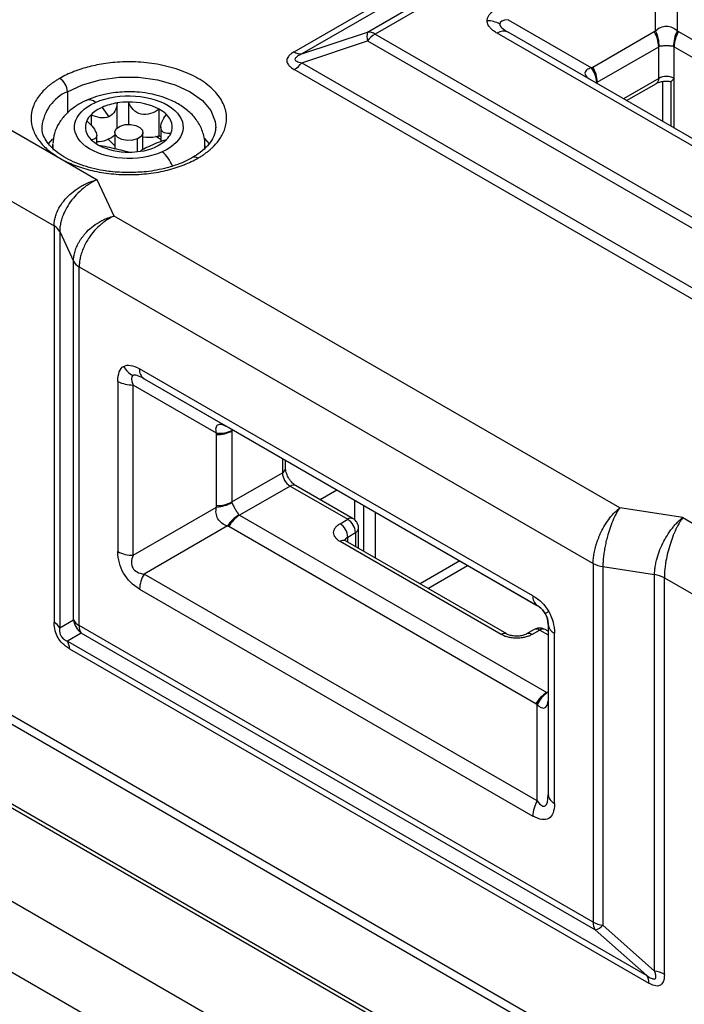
# Model space of a CAD drawing. Header units: millimetres. Extents: x 19 to 819, y 19 to 629.
# Tile 40 of 43: x 681 to 714, y 533 to 582. Entities that reach past the tile are written whole.
import ezdxf

# ---------------------------------------------------------------- set-up
doc = ezdxf.new("R2010")
doc.units = ezdxf.units.MM
doc.header["$LTSCALE"] = 3

msp = doc.modelspace()

# ---------------------------------------------------------------- linework, layer by layer
for p, q in [((698.3849, 581.452958), (713.991686, 590.462564)), ((714.37738, 590.359248), (698.770594, 581.349642)), ((694.706955, 580.458798), (705.254283, 586.547641)), ((705.930202, 586.611868), (695.09265, 580.355482)), ((712.853843, 581.507369), (712.853843, 586.346605)), ((713.944752, 586.346605), (713.944752, 581.507369)), ((664.416083, 585.80256), (682.929424, 575.115036)), ((662.873304, 583.13039), (682.647076, 571.715234)), ((705.448507, 582.071596), (709.639522, 579.651781)), ((695.09265, 580.355482), (698.3849, 581.452958)), ((698.770594, 581.349642), (724.584442, 566.447625)), ((724.650616, 569.987818), (704.903052, 581.387844)), ((725.196071, 570.041801), (705.448507, 581.441827)), ((709.702112, 579.692053), (712.787669, 581.473307)), ((714.010927, 581.473307), (729.438712, 572.567036)), ((695.09265, 579.910169), (698.3849, 581.007645)), ((698.3849, 581.007645), (724.198747, 566.105628)), ((709.928046, 578.931753), (713.013603, 580.713007)), ((713.013603, 579.122278), (713.013603, 580.713007)), ((713.784993, 580.713007), (729.212777, 571.806736)), ((713.784993, 579.122278), (713.784993, 580.713007)), ((695.09265, 579.910169), (724.198747, 563.107576)), ((723.813052, 562.765579), (694.706955, 579.568171)), ((709.928046, 578.855844), (709.928046, 578.931753)), ((713.013603, 579.122278), (711.240061, 578.098434)), ((713.206451, 578.969039), (713.206451, 576.963262)), ((713.625233, 578.968792), (713.625233, 576.721504)), ((713.784993, 576.629277), (713.784993, 579.122278)), ((683.315119, 578.454815), (683.315119, 577.377102)), ((711.399865, 578.006181), (712.900614, 578.872545)), ((685.814405, 576.636592), (685.814405, 577.886774)), ((686.391131, 577.933086), (686.391131, 576.815642)), ((685.059846, 577.667185), (685.395053, 577.196086)), ((687.927558, 576.237113), (687.927558, 577.573271)), ((684.506411, 577.298551), (684.506411, 576.768018)), ((685.691584, 576.406329), (685.691584, 575.598328)), ((687.109766, 575.561568), (687.109766, 576.406329)), ((688.011031, 576.679041), (688.011031, 575.954665)), ((682.564559, 576.092656), (682.358083, 575.840381)), ((684.79032, 575.823734), (684.79032, 576.245216)), ((685.355917, 576.065819), (685.691584, 575.73843)), ((686.836445, 575.439402), (686.836445, 576.083402)), ((690.447384, 575.834513), (690.220845, 576.109482)), ((682.582494, 575.782789), (682.582494, 575.605333)), ((690.218251, 575.743524), (690.19808, 575.553156)), ((690.218857, 575.610722), (690.218857, 575.782789)), ((682.929424, 575.115036), (684.809934, 574.029441)), ((685.656978, 572.204512), (684.809934, 574.029441)), ((711.057439, 557.541138), (685.656978, 572.204512)), ((682.647076, 571.715234), (682.647076, 551.79221)), ((682.929424, 571.432917), (683.625158, 569.93398)), ((682.929424, 571.432917), (682.929424, 551.509892)), ((683.625158, 551.91184), (683.625158, 569.93398)), ((683.907506, 569.651663), (709.721353, 554.749646)), ((683.907506, 551.629523), (683.907506, 569.651663)), ((706.688212, 553.12837), (686.940648, 564.528396)), ((685.849739, 563.898422), (685.849739, 555.347013)), ((690.812143, 561.294153), (686.621128, 563.713968)), ((686.621128, 555.162558), (686.621128, 563.713968)), ((687.166583, 564.028954), (706.914146, 552.628928)), ((687.166583, 564.028954), (691.357598, 561.609139)), ((691.420187, 561.573007), (706.847972, 552.666737)), ((690.808558, 557.656719), (690.808558, 561.219807)), ((691.646221, 561.442521), (691.579947, 561.404261)), ((691.579947, 561.404261), (691.579947, 557.841174)), ((694.114568, 560.017575), (694.114568, 559.304379)), ((694.274327, 559.527036), (694.274327, 559.925347)), ((691.579947, 557.841174), (694.114568, 559.304379)), ((694.500262, 558.636337), (691.965642, 557.173132)), ((694.500262, 558.636337), (697.392972, 556.966411)), ((697.665677, 556.993415), (694.772967, 558.663341)), ((696.854729, 558.435713), (696.011001, 557.94864)), ((697.740097, 557.924601), (697.740097, 556.930547)), ((698.20293, 555.347325), (698.20293, 557.657413)), ((733.069723, 516.774478), (662.873304, 557.298008)), ((686.621128, 555.162558), (690.812143, 557.582373)), ((691.965642, 557.173132), (707.393426, 548.266861)), ((698.781472, 555.01334), (698.781472, 557.323428)), ((714.21865, 557.05215), (711.057439, 557.541138)), ((662.873304, 556.852622), (733.069723, 516.329092)), ((691.357598, 556.637618), (687.166583, 554.217803)), ((697.007277, 556.743754), (697.392972, 556.966411)), ((714.21865, 557.05215), (716.09916, 555.966555)), ((706.847972, 547.691076), (691.420187, 556.597346)), ((697.392972, 556.075712), (697.778666, 556.298368)), ((697.778666, 556.298368), (697.778666, 555.592247)), ((697.938426, 555.50002), (697.938426, 556.521025)), ((705.106864, 551.177335), (697.007277, 555.853127)), ((705.379569, 551.20434), (697.279982, 555.880132)), ((697.392972, 555.814904), (697.392972, 556.075712)), ((703.026845, 554.872626), (701.026034, 553.717582)), ((701.412167, 553.494672), (703.412979, 554.649716)), ((709.721353, 554.749646), (709.721353, 536.727506)), ((706.914146, 542.817777), (687.166583, 554.217803)), ((710.210395, 554.58665), (712.80691, 554.185011)), ((710.210395, 554.58665), (710.210395, 536.56451)), ((712.80691, 534.261987), (712.80691, 554.185011)), ((713.295951, 534.09899), (713.295951, 554.022015)), ((713.295951, 554.022015), (719.129896, 550.65415)), ((686.940648, 553.457503), (706.688212, 542.057477)), ((733.069723, 512.320619), (662.873304, 552.844149)), ((662.986294, 552.594415), (733.182712, 512.070885)), ((706.914146, 552.628535), (706.914146, 552.628928)), ((682.929424, 551.509892), (683.625158, 551.91184)), ((707.459601, 551.684173), (707.459601, 543.132764)), ((684.010853, 551.243797), (683.315119, 550.84185)), ((709.721353, 536.727506), (683.907506, 551.629523)), ((709.8247, 536.341781), (684.010853, 551.243797)), ((706.762632, 551.426996), (706.376937, 551.20434)), ((707.035337, 551.399992), (706.649642, 551.177335)), ((707.035337, 551.399992), (707.459601, 551.15507)), ((707.459601, 551.339503), (707.308042, 551.426996)), ((707.779121, 542.68745), (707.779121, 551.23886)), ((683.315119, 550.84185), (712.421216, 534.039257)), ((683.418465, 550.456124), (712.524562, 533.653532)), ((707.393426, 548.266861), (707.459601, 548.305063)), ((706.914146, 542.817777), (706.914146, 547.657014)), ((723.041663, 513.211101), (665.958861, 546.164301)), ((721.498885, 510.53893), (664.416083, 543.49213)), ((712.421216, 534.039257), (709.8247, 536.341781)), ((710.210395, 536.56451), (712.80691, 534.261987))]:
    msp.add_line(p, q)
at = {"flags": 128}
for points in [[(683.315119, 578.454815), (684.079081, 578.806521), (684.959458, 579.051272), (685.912103, 579.176795), (686.889248, 579.176795), (687.841893, 579.051272), (688.72227, 578.806521), (689.486232, 578.454815), (690.095472, 578.013789), (690.519439, 577.505558), (690.736874, 576.955608), (690.763974, 576.64223)], [(686.836445, 576.083402), (686.589206, 576.011713), (686.313264, 576.000102), (686.05063, 576.050335), (685.841288, 576.154765), (685.717107, 576.297493), (685.696993, 576.456791), (685.784008, 576.608406), (685.964906, 576.729257)], [(685.964906, 576.729257), (686.212145, 576.800945), (686.488087, 576.812557), (686.750721, 576.762324), (686.960063, 576.657894), (687.084244, 576.515165), (687.104358, 576.355868), (687.017342, 576.204252), (686.836445, 576.083402)], [(688.011031, 576.18723), (687.97884, 576.207122), (687.927558, 576.237113)], [(682.61057, 575.515977), (682.588839, 575.655768), (682.583099, 575.822054)], [(707.486813, 552.3298), (707.447171, 552.306908), (707.412328, 552.286786), (707.382489, 552.269552), (707.357831, 552.25531), (707.338499, 552.244143), (707.324609, 552.236117), (707.316242, 552.231279), (707.313447, 552.229659)]]:
    msp.add_lwpolyline(points, dxfattribs=at)
for centre, radius, start, end in [((704.404631, 580.752781), 1.264856, 60.5457731, 90.3565613), ((699.255108, 581.230301), 0.898242, 165.6478625, 194.3521375), ((698.412437, 580.78417), 0.669355, 57.6507184, 92.3577621), ((699.504192, 580.133826), 1.419991, 121.1058994, 142.0212651), ((705.222594, 580.941811), 0.548682, 65.6860478, 125.6181727), ((711.44055, 580.65927), 1.57397, 1.9564986, 31.1437278), ((711.394509, 580.755834), 1.641482, 358.8531723, 27.2477639), ((715.404087, 580.755834), 1.641482, 152.7522361, 181.1468277), ((715.358045, 580.65927), 1.57397, 148.8562722, 178.0435014), ((695.065113, 581.02427), 0.669355, 237.6507184, 272.3577621), ((693.973358, 580.783987), 1.419991, 301.1058994, 322.0212651), ((708.407279, 578.786775), 1.505543, 4.9601477, 35.0679466), ((708.354994, 578.878016), 1.57397, 1.9564986, 31.1437278), ((682.477728, 578.416709), 0.838257, 2.6054785, 57.3945217), ((712.74633, 579.092777), 0.268897, 305.013333, 6.2988474), ((713.399298, 578.377891), 0.838376, 62.6096722, 117.3903278), ((684.181732, 576.480593), 2.156055, 113.6997816, 174.028601), ((684.412283, 577.588354), 0.452383, 46.3328202, 107.0261732), ((686.273567, 574.90278), 3.019114, 98.7477702, 113.7040336), ((686.397623, 574.238025), 3.695066, 90.1006762, 99.081376), ((686.459921, 574.766605), 3.167228, 62.3944353, 91.244524), ((685.783575, 575.980883), 1.835047, 113.228095, 134.1056941), ((687.109515, 576.095349), 1.689215, 45.8842174, 61.0350795), ((685.049971, 576.669239), 0.826039, 157.3712816, 229.723483), ((685.24991, 576.543427), 1.059719, 134.5555664, 155.2514774), ((687.75138, 576.677883), 0.826039, 337.3712816, 49.723483), ((685.691836, 577.251772), 1.689215, 225.8842174, 241.0350795), ((684.834527, 577.206093), 1.256064, 267.9830379, 313.026416), ((686.70616, 577.833076), 2.389285, 276.7489299, 311.6792851), ((687.425778, 578.020776), 1.854301, 260.1877158, 280.4600053), ((687.467144, 577.784001), 1.613953, 280.5419295, 286.5750445), ((686.952742, 574.645442), 1.750376, 52.7994557, 62.4465319), ((687.55144, 576.803694), 1.059719, 314.5555664, 335.2514774), ((686.34143, 578.580517), 3.167228, 242.3944353, 271.244524), ((686.403727, 579.109097), 3.695066, 270.1006762, 279.081376), ((686.945177, 574.060985), 1.777292, 21.6851607, 50.4566149), ((689.714115, 574.908507), 0.259921, 52.6159763, 117.2728631), ((682.336485, 571.122262), 0.66939, 27.651121, 62.3550875), ((684.218097, 570.244635), 0.66939, 207.6511209, 242.3550875), ((687.241464, 565.277532), 1.264978, 209.643512, 239.4515506), ((687.486822, 564.474647), 0.548812, 174.379621, 234.3019615), ((686.589699, 565.28773), 1.574076, 241.9597609, 271.1440967), ((690.839988, 562.793569), 1.574076, 268.8559033, 298.0402391), ((690.945165, 562.79391), 1.505645, 264.9313923, 295.03609), ((694.001351, 559.554258), 0.274331, 294.3746583, 354.3052007), ((694.951958, 559.342485), 0.838257, 182.6054785, 237.3945217), ((694.660037, 558.413311), 0.274351, 65.692881, 125.6175775), ((690.839988, 559.230481), 1.574076, 268.8559033, 298.0402391), ((690.733322, 559.222071), 1.641591, 272.7521349, 301.1440047), ((692.737953, 555.74969), 1.641279, 118.8512735, 147.2484136), ((692.798558, 555.837838), 1.573772, 121.9546716, 151.1443911), ((696.555581, 556.037606), 0.838257, 2.6054785, 57.3945217), ((697.552766, 556.743331), 0.274406, 65.7301382, 125.6143313), ((696.941276, 556.260262), 0.838257, 2.6054785, 57.3945217), ((697.670648, 556.544507), 0.268798, 293.6943401, 355.0082885), ((697.167052, 555.630101), 0.274351, 65.692881, 125.6175775), ((697.520565, 555.808897), 0.295753, 115.5574842, 161.6736506), ((686.589699, 556.73632), 1.574076, 241.9597609, 271.1440967), ((710.407501, 555.993173), 1.420267, 241.1111612, 262.022666), ((688.513701, 553.403767), 1.57397, 148.8562722, 178.0435014), ((712.609804, 552.778488), 1.420267, 61.1111612, 82.022666), ((707.234386, 553.074621), 0.548812, 174.379621, 234.3019615), ((682.336485, 551.199237), 0.66939, 27.6511422, 62.3550847), ((684.218097, 552.222495), 0.66939, 207.651121, 242.3550875), ((684.726535, 552.102358), 1.117733, 189.8140227, 230.1859774), ((708.005554, 551.738616), 0.548661, 185.6947993, 245.6253417), ((684.576479, 551.602052), 0.669537, 177.6485238, 212.3492041), ((705.265088, 550.969434), 0.261262, 63.846958, 127.2730957), ((706.490529, 550.960743), 0.268755, 53.6980915, 115.0584398), ((706.875562, 551.176966), 0.274351, 54.3824225, 114.307119), ((707.195111, 551.176966), 0.274351, 65.692881, 125.6175775), ((682.749492, 550.483595), 0.669537, 357.6485238, 32.3492041), ((708.226342, 546.931567), 1.573772, 121.9546716, 151.1443911), ((708.279216, 547.022462), 1.505347, 124.9584144, 155.0686785), ((708.261265, 542.003741), 1.57397, 148.8562722, 178.0435014), ((708.005554, 543.187207), 0.548661, 185.6947993, 245.6253417), ((710.390326, 536.700035), 0.669537, 177.6485238, 212.3492041), ((710.407501, 537.971033), 1.420267, 241.1111612, 262.022666), ((709.582095, 537.207208), 0.898789, 285.6597784, 314.3509734), ((711.855589, 533.681003), 0.669537, 357.6485266, 32.3491829), ((712.609804, 532.855464), 1.420267, 61.1111612, 82.022666)]:
    msp.add_arc(centre, radius, start, end)
for points, knots in [([(704.39676, 582.017612), (704.39775, 582.03966), (704.399733, 582.083791), (704.415861, 582.149681), (704.441628, 582.215119), (704.477941, 582.280124), (704.548928, 582.378143), (704.679566, 582.50743), (704.826779, 582.599618), (704.903052, 582.647381)], [0, 0, 0, 0, 0.092829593, 0.185813, 0.279699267, 0.375216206, 0.473055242, 0.726983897, 1, 1, 1, 1]), ([(704.903052, 581.387844), (704.871048, 581.406956), (704.808099, 581.444545), (704.723046, 581.504212), (704.647163, 581.565027), (704.580979, 581.627282), (704.512432, 581.704173), (704.450435, 581.797018), (704.405083, 581.906821), (704.399524, 581.980811), (704.39676, 582.017612)], [0, 0, 0, 0, 0.111890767, 0.22007215, 0.325020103, 0.427255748, 0.527342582, 0.688762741, 0.845191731, 1, 1, 1, 1]), ([(712.787669, 581.473307), (712.798482, 581.479376), (712.820117, 581.491521), (712.842599, 581.502085), (712.853843, 581.507369)], [0, 0, 0, 0, 0.4998065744, 1, 1, 1, 1]), ([(712.853843, 581.507369), (712.928649, 581.5899), (713.015315, 581.648351), (713.20034, 581.725753), (713.300494, 581.744974), (713.499055, 581.744851), (713.598941, 581.725611), (713.784377, 581.647747), (713.871239, 581.588474), (713.944752, 581.507369)], [0, 0, 0, 0, 0.25, 0.25, 0.5, 0.5, 0.75, 0.75, 1, 1, 1, 1]), ([(713.944752, 581.507369), (713.955997, 581.502085), (713.978478, 581.491521), (714.000114, 581.479376), (714.010927, 581.473307)], [0, 0, 0, 0, 0.500193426, 1, 1, 1, 1]), ([(694.706955, 580.458798), (694.675697, 580.44002), (694.614929, 580.403513), (694.535639, 580.34534), (694.468866, 580.286674), (694.402549, 580.213306), (694.348444, 580.122584), (694.327129, 580.013601), (694.348348, 579.904452), (694.415809, 579.791833), (694.533853, 579.675973), (694.647199, 579.605385), (694.706955, 579.568171)], [0, 0, 0, 0, 0.076975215, 0.149644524, 0.218535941, 0.28426858, 0.394004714, 0.500140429, 0.605961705, 0.716013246, 0.850282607, 1, 1, 1, 1]), ([(713.762934, 580.722981), (713.713921, 580.739325), (713.656017, 580.74505), (713.532393, 580.751107), (713.465803, 580.751427), (713.333429, 580.751432), (713.266659, 580.751108), (713.14331, 580.745107), (713.085599, 580.739633), (713.035662, 580.722981)], [0, 0, 0, 0, 0.25, 0.25, 0.5, 0.5, 0.75, 0.75, 1, 1, 1, 1]), ([(689.871927, 575.115036), (689.926099, 575.147161), (690.034212, 575.211274), (690.185993, 575.312755), (690.329517, 575.417763), (690.464091, 575.526698), (690.589889, 575.639457), (690.737251, 575.786284), (690.895114, 575.970463), (691.053499, 576.203413), (691.179956, 576.452941), (691.302999, 576.823756), (691.335684, 577.32942), (691.133769, 577.96391), (690.655798, 578.588512), (689.9079, 579.143624), (688.946313, 579.575377), (687.864353, 579.851304), (686.765266, 579.967866), (685.88952, 579.949003), (685.247176, 579.87799), (684.815128, 579.805044), (684.411441, 579.713563), (684.023051, 579.602719), (683.640387, 579.467435), (683.26671, 579.307387), (683.042035, 579.184467), (682.929424, 579.122857)], [0, 0, 0, 0, 0.0151263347, 0.0301875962, 0.0452175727, 0.0602502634, 0.0753196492, 0.0904594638, 0.1174947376, 0.1445721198, 0.1748109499, 0.2050856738, 0.2718269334, 0.3442179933, 0.4209346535, 0.5000123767, 0.5790900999, 0.65580676, 0.72819782, 0.7949390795, 0.8251779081, 0.8554526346, 0.8824878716, 0.9095652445, 0.9397447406, 0.9697988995, 1, 1, 1, 1]), ([(695.09265, 580.355482), (695.050444, 580.335113), (694.972493, 580.297493), (694.873956, 580.238073), (694.80196, 580.182146), (694.757138, 580.129004), (694.740042, 580.074569), (694.76422, 580.020946), (694.83569, 579.974573), (694.947643, 579.936091), (695.041031, 579.919396), (695.09265, 579.910169)], [0, 0, 0, 0, 0.135330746, 0.249941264, 0.346066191, 0.4274769, 0.500268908, 0.592055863, 0.699983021, 0.834170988, 1, 1, 1, 1]), ([(709.639522, 579.651781), (709.553631, 579.624768), (709.423529, 579.58385), (709.325361, 579.476885), (709.298234, 579.383845), (709.325865, 579.286031), (709.390732, 579.193857), (709.469368, 579.142407), (709.504969, 579.119113)], [0, 0, 0, 0, 0.290740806, 0.440395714, 0.583157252, 0.726096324, 0.875992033, 1, 1, 1, 1]), ([(709.639522, 579.651781), (709.649721, 579.658876), (709.670112, 579.673061), (709.691448, 579.685724), (709.702112, 579.692053)], [0, 0, 0, 0, 0.5001934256, 1, 1, 1, 1]), ([(682.929424, 579.122857), (682.877157, 579.091882), (682.772716, 579.029985), (682.625615, 578.93204), (682.485873, 578.830553), (682.305411, 578.686188), (682.098582, 578.493321), (681.885538, 578.242964), (681.713662, 577.977979), (681.543915, 577.604675), (681.456475, 577.118946), (681.543898, 576.633332), (681.713599, 576.260017), (681.885411, 575.995152), (682.098394, 575.744607), (682.344989, 575.515322), (682.620126, 575.30321), (682.826303, 575.177774), (682.929424, 575.115036)], [0, 0, 0, 0, 0.0291578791, 0.0582638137, 0.0873789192, 0.1165642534, 0.1782918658, 0.2400946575, 0.3043967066, 0.368773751, 0.5000150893, 0.6312564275, 0.6955584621, 0.7599354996, 0.8216631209, 0.8834659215, 0.9417146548, 1, 1, 1, 1]), ([(712.901034, 578.872592), (712.901612, 578.87299), (712.920498, 578.886024), (712.989485, 578.916839), (713.09854, 578.950477), (713.234432, 578.977675), (713.339603, 578.981669), (713.399298, 578.983936)], [0, 0, 0, 0, 0.008246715, 0.269772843, 0.476104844, 0.702635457, 1, 1, 1, 1]), ([(713.399298, 578.983936), (713.47741, 578.981537), (713.556728, 578.979102), (713.625924, 578.964204), (713.626976, 578.963977)], [0, 0, 0, 0, 0.984807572, 1, 1, 1, 1]), ([(713.784993, 579.122278), (713.755401, 579.089956), (713.696351, 579.025456), (713.642608, 578.970054), (713.631135, 578.966402), (713.627281, 578.965175)], [0, 0, 0, 0, 0.400151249, 0.79851032, 1, 1, 1, 1]), ([(686.400675, 578.448119), (686.101861, 578.435718), (685.686302, 578.418472), (685.104054, 578.303931), (684.683568, 578.192087), (684.402063, 578.06746), (684.282353, 578.014463)], [0, 0, 0, 0, 0.398165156, 0.553725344, 0.810222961, 1, 1, 1, 1]), ([(684.724638, 577.915591), (685.912079, 578.449599), (687.627137, 578.326611), (689.477197, 576.955621), (689.264153, 575.965539), (688.076712, 575.431531)], [0, 0, 0, 0, 0.5, 0.5, 1, 1, 1, 1]), ([(690.210901, 575.722302), (690.213743, 575.740123), (690.249206, 575.962483), (690.144853, 576.393816), (689.889357, 576.952489), (689.479245, 577.426001), (688.958788, 577.814856), (688.396007, 578.090481), (687.853163, 578.267631), (687.337822, 578.379192), (686.858765, 578.438796), (686.534003, 578.445406), (686.400675, 578.448119)], [0, 0, 0, 0, 0.011163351, 0.139287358, 0.263356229, 0.391787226, 0.518583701, 0.649283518, 0.747745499, 0.831125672, 0.930670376, 1, 1, 1, 1]), ([(684.282353, 578.014463), (684.236081, 577.995881), (684.010189, 577.90517), (683.650306, 577.678028), (683.219978, 577.322474), (682.877895, 576.881484), (682.639238, 576.3803), (682.606342, 576.018197), (682.59045, 575.843276)], [0, 0, 0, 0, 0.0475791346, 0.2322731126, 0.423437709, 0.6182387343, 0.8155830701, 1, 1, 1, 1]), ([(688.076712, 575.431531), (686.889272, 574.897523), (685.174214, 575.02051), (683.324154, 576.3915), (683.537198, 577.381582), (684.724638, 577.915591)], [0, 0, 0, 0, 0.5, 0.5, 1, 1, 1, 1]), ([(685.814405, 577.886774), (685.807549, 577.742261), (685.770207, 577.602114), (685.630245, 577.357576), (685.526431, 577.255168), (685.395053, 577.196086)], [0, 0, 0, 0, 0.5, 0.5, 1, 1, 1, 1]), ([(687.927558, 577.573271), (687.794539, 577.475411), (687.647104, 577.396877), (687.334967, 577.303038), (687.169849, 577.290564), (686.86558, 577.361016), (686.727382, 577.444568), (686.515753, 577.660916), (686.438624, 577.792789), (686.391131, 577.933086)], [0, 0, 0, 0, 0.25, 0.25, 0.5, 0.5, 0.75, 0.75, 1, 1, 1, 1]), ([(684.287523, 576.987064), (684.413687, 576.88235), (684.523796, 576.766494), (684.696032, 576.53277), (684.756724, 576.415882), (684.802539, 576.227908), (684.786921, 576.15766), (684.692707, 576.068198), (684.615416, 576.045667), (684.515956, 576.039027)], [0, 0, 0, 0, 0.25, 0.25, 0.5, 0.5, 0.75, 0.75, 1, 1, 1, 1]), ([(685.395053, 577.196086), (685.263688, 577.137009), (685.112501, 577.124506), (684.806901, 577.168638), (684.653233, 577.223131), (684.506411, 577.298551)], [0, 0, 0, 0, 0.5, 0.5, 1, 1, 1, 1]), ([(688.513828, 576.360058), (688.387664, 576.348582), (688.277555, 576.355887), (688.105319, 576.423488), (688.044626, 576.486277), (687.998812, 576.673411), (688.014429, 576.797818), (688.108644, 577.0533), (688.185935, 577.185119), (688.285395, 577.308095)], [0, 0, 0, 0, 0.25, 0.25, 0.5, 0.5, 0.75, 0.75, 1, 1, 1, 1]), ([(686.400675, 574.385057), (686.091368, 574.394937), (685.657178, 574.408805), (685.040084, 574.499247), (684.538361, 574.604385), (683.988056, 574.772107), (683.475059, 574.985705), (683.017285, 575.241992), (682.635504, 575.530665), (682.339469, 575.841736), (682.140387, 576.16864), (682.037451, 576.452837), (682.050089, 576.629869), (682.054936, 576.697766)], [0, 0, 0, 0, 0.129434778, 0.181693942, 0.267234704, 0.354095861, 0.445189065, 0.537980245, 0.631893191, 0.727292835, 0.826019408, 0.93327244, 1, 1, 1, 1]), ([(690.746415, 576.649355), (690.748759, 576.586886), (690.755709, 576.401699), (690.628998, 576.095184), (690.370662, 575.730369), (690.027635, 575.407731), (689.726953, 575.226135), (689.592533, 575.144952)], [0, 0, 0, 0, 0.1274079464, 0.377693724, 0.6034347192, 0.8227144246, 1, 1, 1, 1]), ([(687.406298, 575.70565), (687.537663, 575.764727), (687.68885, 575.831468), (687.99445, 575.953456), (688.148117, 576.007759), (688.29494, 576.04857)], [0, 0, 0, 0, 0.5, 0.5, 1, 1, 1, 1]), ([(684.873793, 575.773851), (685.006812, 575.755522), (685.154246, 575.725504), (685.466383, 575.65322), (685.631502, 575.611594), (685.935771, 575.540302), (686.073969, 575.51091), (686.285598, 575.460581), (686.362727, 575.437997), (686.41022, 575.414036)], [0, 0, 0, 0, 0.25, 0.25, 0.5, 0.5, 0.75, 0.75, 1, 1, 1, 1]), ([(686.986946, 575.460347), (686.993802, 575.488644), (687.031144, 575.520215), (687.171106, 575.598619), (687.27492, 575.646568), (687.406298, 575.70565)], [0, 0, 0, 0, 0.5, 0.5, 1, 1, 1, 1]), ([(682.929424, 575.115036), (682.983082, 575.084863), (683.090301, 575.02457), (683.259966, 574.939651), (683.435764, 574.858979), (683.685839, 574.754801), (684.019931, 574.635401), (684.45361, 574.512414), (684.912626, 574.413192), (685.559279, 574.315199), (686.400677, 574.26472), (687.241875, 574.315189), (687.888547, 574.413155), (688.347356, 574.51234), (688.78136, 574.635293), (689.178536, 574.777649), (689.545964, 574.936482), (689.76325, 575.055505), (689.871927, 575.115036)], [0, 0, 0, 0, 0.029157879, 0.058263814, 0.087378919, 0.116564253, 0.178291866, 0.240094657, 0.304396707, 0.368773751, 0.500015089, 0.631256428, 0.695558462, 0.7599355, 0.821663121, 0.883465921, 0.941714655, 1, 1, 1, 1]), ([(689.592533, 575.144952), (689.565473, 575.127183), (689.388849, 575.011202), (688.963114, 574.82911), (688.384027, 574.634478), (687.810269, 574.507255), (687.171377, 574.40916), (686.697557, 574.394342), (686.400675, 574.385057)], [0, 0, 0, 0, 0.036260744, 0.236675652, 0.447706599, 0.604754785, 0.752351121, 1, 1, 1, 1]), ([(682.647076, 571.715234), (682.647885, 571.752369), (682.649506, 571.826814), (682.662617, 571.940881), (682.683588, 572.056473), (682.713203, 572.173334), (682.75125, 572.290966), (682.831121, 572.493639), (682.989557, 572.78429), (683.264829, 573.131322), (683.610274, 573.449356), (683.934255, 573.669831), (684.232961, 573.826081), (684.498867, 573.941428), (684.699543, 573.998207), (684.809934, 574.029441)], [0, 0, 0, 0, 0.038138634, 0.076456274, 0.114976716, 0.153723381, 0.192719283, 0.231986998, 0.35627618, 0.488120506, 0.612252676, 0.751808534, 0.816108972, 0.89884246, 1, 1, 1, 1]), ([(684.809934, 574.029441), (684.766627, 574.009878), (684.683229, 573.972205), (684.563356, 573.908458), (684.453926, 573.844216), (684.35505, 573.780486), (684.266676, 573.718902), (684.188626, 573.660718), (684.015293, 573.524093), (683.76655, 573.293126), (683.46667, 572.929537), (683.227074, 572.54685), (683.071208, 572.194303), (682.983827, 571.900102), (682.937909, 571.659563), (682.932242, 571.508201), (682.929424, 571.432917)], [0, 0, 0, 0, 0.0456386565, 0.0878890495, 0.1267511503, 0.1622250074, 0.1943107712, 0.2230087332, 0.2483193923, 0.3878625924, 0.5120084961, 0.6438402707, 0.7681430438, 0.8463572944, 0.9235810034, 1, 1, 1, 1]), ([(683.625158, 569.93398), (683.626057, 569.97449), (683.627864, 570.055938), (683.642587, 570.181109), (683.666385, 570.308572), (683.700313, 570.437941), (683.744269, 570.568522), (683.798392, 570.699661), (683.862677, 570.830652), (683.937073, 570.960767), (684.021451, 571.089251), (684.115623, 571.215338), (684.273583, 571.402603), (684.527716, 571.64727), (684.833342, 571.861742), (685.114315, 572.012884), (685.364171, 572.122912), (685.55313, 572.175571), (685.656978, 572.204512)], [0, 0, 0, 0, 0.043021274, 0.086497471, 0.130432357, 0.174829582, 0.219692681, 0.265025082, 0.310830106, 0.357110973, 0.403870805, 0.451112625, 0.49883937, 0.622092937, 0.75904588, 0.821672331, 0.901995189, 1, 1, 1, 1]), ([(685.656978, 572.204512), (685.616696, 572.185932), (685.539097, 572.15014), (685.427683, 572.08902), (685.325929, 572.027236), (685.233929, 571.96581), (685.151646, 571.906367), (685.078937, 571.85012), (684.916897, 571.71709), (684.684734, 571.490245), (684.437877, 571.17475), (684.259399, 570.88736), (684.130056, 570.629486), (684.029645, 570.372577), (683.959105, 570.121495), (683.91552, 569.879147), (683.91016, 569.727004), (683.907506, 569.651663)], [0, 0, 0, 0, 0.0442046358, 0.085156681, 0.1228559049, 0.1573021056, 0.1884951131, 0.2164347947, 0.2411210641, 0.3780757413, 0.501357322, 0.5884444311, 0.6739134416, 0.7577830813, 0.8400731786, 0.9208047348, 1, 1, 1, 1]), ([(690.812143, 561.294153), (690.778068, 561.40021), (690.770776, 561.492119), (690.796251, 561.635547), (690.829681, 561.688129), (690.929067, 561.745313), (690.995675, 561.750462), (691.15583, 561.713485), (691.250597, 561.670913), (691.357598, 561.609139)], [0, 0, 0, 0, 0.25, 0.25, 0.5, 0.5, 0.75, 0.75, 1, 1, 1, 1]), ([(691.357598, 561.609139), (691.367797, 561.603251), (691.388188, 561.59148), (691.409524, 561.579163), (691.420187, 561.573007)], [0, 0, 0, 0, 0.500193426, 1, 1, 1, 1]), ([(690.808558, 561.219807), (690.808708, 561.232207), (690.809007, 561.257018), (690.811098, 561.281771), (690.812143, 561.294153)], [0, 0, 0, 0, 0.499806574, 1, 1, 1, 1]), ([(694.427154, 559.039518), (694.391952, 559.107833), (694.342919, 559.202992), (694.300545, 559.337195), (694.279829, 559.433361), (694.273037, 559.503908), (694.2745, 559.525023), (694.274584, 559.526237)], [0, 0, 0, 0, 0.381290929, 0.531112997, 0.762636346, 0.98634496, 1, 1, 1, 1]), ([(694.772547, 558.663762), (694.771971, 558.664036), (694.751288, 558.673857), (694.690173, 558.718152), (694.606529, 558.795752), (694.51502, 558.899842), (694.458973, 558.988937), (694.427154, 559.039518)], [0, 0, 0, 0, 0.007494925, 0.269220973, 0.47567951, 0.70233404, 1, 1, 1, 1]), ([(690.812143, 557.582373), (690.811098, 557.594755), (690.809007, 557.619508), (690.808708, 557.644319), (690.808558, 557.656719)], [0, 0, 0, 0, 0.500193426, 1, 1, 1, 1]), ([(691.582337, 557.817082), (691.592686, 557.766458), (691.616678, 557.713445), (691.673241, 557.603349), (691.706258, 557.545518), (691.772441, 557.430877), (691.806107, 557.373216), (691.872983, 557.269399), (691.906581, 557.222161), (691.945974, 557.187245)], [0, 0, 0, 0, 0.25, 0.25, 0.5, 0.5, 0.75, 0.75, 1, 1, 1, 1]), ([(691.357598, 556.637618), (691.248716, 556.661128), (691.154759, 556.70695), (690.995209, 556.828476), (690.928484, 556.905599), (690.82931, 557.077619), (690.796032, 557.173746), (690.770751, 557.373279), (690.778656, 557.478147), (690.812143, 557.582373)], [0, 0, 0, 0, 0.25, 0.25, 0.5, 0.5, 0.75, 0.75, 1, 1, 1, 1]), ([(709.721353, 554.749646), (709.72194, 554.790386), (709.72312, 554.872296), (709.732753, 555.001234), (709.74835, 555.134791), (709.770617, 555.272852), (709.799495, 555.4147), (709.835083, 555.559715), (709.877378, 555.707192), (709.926342, 555.85639), (709.981881, 556.006517), (710.043857, 556.156757), (710.147763, 556.384528), (710.314785, 556.694341), (710.51588, 556.987194), (710.700522, 557.210359), (710.864826, 557.384451), (710.989126, 557.485567), (711.057439, 557.541138)], [0, 0, 0, 0, 0.043021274, 0.086497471, 0.130432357, 0.174829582, 0.219692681, 0.265025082, 0.310830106, 0.357110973, 0.403870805, 0.451112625, 0.49883937, 0.622092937, 0.75904588, 0.821672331, 0.901995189, 1, 1, 1, 1]), ([(711.057439, 557.541138), (711.037941, 557.513312), (711.000381, 557.459706), (710.946483, 557.373015), (710.897241, 557.287874), (710.852693, 557.205327), (710.812826, 557.126989), (710.777583, 557.054043), (710.699085, 556.883807), (710.586788, 556.603679), (710.467149, 556.231492), (710.380832, 555.903143), (710.31833, 555.615593), (710.269759, 555.33564), (710.235555, 555.068355), (710.214325, 554.815982), (710.211696, 554.662603), (710.210395, 554.58665)], [0, 0, 0, 0, 0.0442046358, 0.0851566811, 0.122855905, 0.1573021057, 0.1884951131, 0.2164347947, 0.2411210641, 0.3780757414, 0.501357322, 0.5884444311, 0.6739134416, 0.7577830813, 0.8400731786, 0.9208047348, 1, 1, 1, 1]), ([(691.420187, 556.597346), (691.409524, 556.603675), (691.388188, 556.616338), (691.367797, 556.630523), (691.357598, 556.637618)], [0, 0, 0, 0, 0.499806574, 1, 1, 1, 1]), ([(697.007277, 555.853127), (696.983603, 555.867537), (696.936451, 555.896238), (696.875081, 555.94386), (696.821323, 555.994438), (696.758642, 556.068491), (696.70251, 556.169741), (696.680411, 556.298309), (696.702388, 556.427103), (696.769273, 556.54684), (696.869503, 556.655322), (696.961331, 556.714263), (697.007277, 556.743754)], [0, 0, 0, 0, 0.060258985, 0.120020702, 0.179824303, 0.240207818, 0.369998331, 0.500130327, 0.629920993, 0.760053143, 0.879943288, 1, 1, 1, 1]), ([(697.936888, 556.520992), (697.937335, 556.528529), (697.940986, 556.590009), (697.912537, 556.712294), (697.824693, 556.865846), (697.732513, 556.967305), (697.66815, 556.990491), (697.664726, 556.991724)], [0, 0, 0, 0, 0.039803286, 0.324667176, 0.639614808, 0.980826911, 1, 1, 1, 1]), ([(712.80691, 554.185011), (712.80744, 554.222353), (712.808502, 554.297213), (712.817075, 554.414634), (712.830769, 554.535588), (712.850094, 554.66002), (712.874914, 554.787376), (712.927026, 555.010465), (713.030554, 555.341637), (713.210057, 555.759015), (713.435802, 556.165403), (713.646945, 556.468654), (713.842253, 556.70132), (714.015804, 556.884643), (714.146665, 556.992705), (714.21865, 557.05215)], [0, 0, 0, 0, 0.038138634, 0.076456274, 0.114976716, 0.153723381, 0.192719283, 0.231986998, 0.35627618, 0.488120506, 0.612252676, 0.751808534, 0.816108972, 0.89884246, 1, 1, 1, 1]), ([(714.21865, 557.05215), (714.197385, 557.022599), (714.156433, 556.965691), (714.097489, 556.874283), (714.04373, 556.7848), (713.995226, 556.698272), (713.951941, 556.616323), (713.913755, 556.540159), (713.828824, 556.363585), (713.706489, 556.075218), (713.559639, 555.642527), (713.441886, 555.204563), (713.365549, 554.816099), (713.322614, 554.501739), (713.30009, 554.250614), (713.297326, 554.097948), (713.295951, 554.022015)], [0, 0, 0, 0, 0.045638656, 0.087889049, 0.12675115, 0.162225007, 0.194310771, 0.223008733, 0.248319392, 0.387862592, 0.512008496, 0.643840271, 0.768143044, 0.846357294, 0.923581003, 1, 1, 1, 1]), ([(697.280807, 555.879954), (697.263303, 555.89083), (697.226948, 555.913418), (697.212738, 555.932379), (697.21514, 555.928208), (697.215604, 555.927403)], [0, 0, 0, 0, 0.428374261, 0.889688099, 1, 1, 1, 1]), ([(686.940648, 553.457503), (686.610268, 553.648228), (686.332447, 553.926291), (685.951647, 554.585854), (685.849739, 554.965503), (685.849739, 555.347013)], [0, 0, 0, 0, 0.5, 0.5, 1, 1, 1, 1]), ([(686.621128, 555.162558), (686.510864, 554.907901), (686.503318, 554.684537), (686.693718, 554.354756), (686.890923, 554.24962), (687.166583, 554.217803)], [0, 0, 0, 0, 0.5, 0.5, 1, 1, 1, 1]), ([(706.847972, 552.666737), (706.858785, 552.660495), (706.880421, 552.648005), (706.902902, 552.635027), (706.914146, 552.628535)], [0, 0, 0, 0, 0.499806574, 1, 1, 1, 1]), ([(706.914146, 552.628535), (706.988952, 552.585354), (707.064897, 552.529133), (707.201836, 552.394554), (707.264083, 552.314846), (707.363288, 552.142844), (707.401045, 552.049303), (707.449091, 551.862911), (707.459601, 551.768674), (707.459601, 551.68378)], [0, 0, 0, 0, 0.25, 0.25, 0.5, 0.5, 0.75, 0.75, 1, 1, 1, 1]), ([(683.418465, 550.456124), (683.140864, 550.61638), (682.961686, 550.816766), (682.731032, 551.216271), (682.647076, 551.471646), (682.647076, 551.79221)], [0, 0, 0, 0, 0.5, 0.5, 1, 1, 1, 1]), ([(682.929424, 551.509892), (682.925962, 551.480127), (682.919569, 551.425155), (682.921762, 551.337828), (682.934202, 551.25529), (682.957817, 551.176469), (682.996416, 551.095193), (683.05495, 551.014214), (683.130851, 550.943249), (683.22016, 550.883452), (683.281316, 550.856659), (683.315119, 550.84185)], [0, 0, 0, 0, 0.135330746, 0.249941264, 0.346066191, 0.4274769, 0.500268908, 0.592055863, 0.699983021, 0.834170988, 1, 1, 1, 1]), ([(706.649642, 551.177335), (706.624681, 551.163669), (706.574964, 551.136448), (706.492472, 551.10102), (706.404859, 551.069987), (706.27658, 551.033801), (706.101191, 551.001397), (705.878481, 550.98864), (705.655379, 551.001327), (705.447967, 551.039939), (705.260049, 551.0978), (705.157949, 551.150811), (705.106864, 551.177335)], [0, 0, 0, 0, 0.060258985, 0.120020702, 0.179824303, 0.240207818, 0.369998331, 0.500130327, 0.629920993, 0.760053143, 0.879943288, 1, 1, 1, 1]), ([(705.878253, 551.092949), (705.801482, 551.096618), (705.694546, 551.101728), (705.557128, 551.132123), (705.463464, 551.162262), (705.398902, 551.191689), (705.381302, 551.203549), (705.380231, 551.204271)], [0, 0, 0, 0, 0.380982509, 0.530681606, 0.762011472, 0.985526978, 1, 1, 1, 1]), ([(706.376362, 551.204187), (706.375835, 551.203824), (706.356983, 551.190821), (706.288054, 551.160043), (706.179015, 551.126408), (706.043117, 551.09921), (705.937948, 551.095216), (705.878253, 551.092949)], [0, 0, 0, 0, 0.007522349, 0.269239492, 0.475722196, 0.702418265, 1, 1, 1, 1]), ([(707.307091, 551.425305), (707.247913, 551.452401), (707.129437, 551.506646), (706.931969, 551.503744), (706.818036, 551.451305), (706.763219, 551.426074)], [0, 0, 0, 0, 0.341160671, 0.683012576, 1, 1, 1, 1]), ([(706.914146, 547.657014), (706.98049, 547.596144), (707.080984, 547.503943), (707.222714, 547.472429), (707.316862, 547.495472), (707.387764, 547.568324), (707.435166, 547.67061), (707.440409, 547.764453), (707.442783, 547.806946)], [0, 0, 0, 0, 0.290730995, 0.440380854, 0.583137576, 0.726071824, 0.875962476, 1, 1, 1, 1]), ([(706.914146, 547.657014), (706.902902, 547.662298), (706.880421, 547.672862), (706.858785, 547.685006), (706.847972, 547.691076)], [0, 0, 0, 0, 0.500193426, 1, 1, 1, 1]), ([(706.914146, 542.817777), (707.079542, 542.594978), (707.218247, 542.506197), (707.408647, 542.616148), (707.459601, 542.814452), (707.459601, 543.132764)], [0, 0, 0, 0, 0.5, 0.5, 1, 1, 1, 1]), ([(707.779121, 542.68745), (707.779121, 542.30594), (707.677212, 542.043953), (707.296413, 541.82405), (707.018592, 541.866753), (706.688212, 542.057477)], [0, 0, 0, 0, 0.5, 0.5, 1, 1, 1, 1]), ([(712.421216, 534.039257), (712.45996, 534.012892), (712.531517, 533.964198), (712.632248, 533.908578), (712.716684, 533.874198), (712.785121, 533.861959), (712.840816, 533.874379), (712.875172, 533.922139), (712.879603, 534.007231), (712.856959, 534.123436), (712.824726, 534.212666), (712.80691, 534.261987)], [0, 0, 0, 0, 0.135330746, 0.249941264, 0.346066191, 0.4274769, 0.500268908, 0.592055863, 0.699983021, 0.834170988, 1, 1, 1, 1]), ([(713.295951, 534.09899), (713.295951, 533.778427), (713.211996, 533.619985), (712.981342, 533.486788), (712.802163, 533.493276), (712.524562, 533.653532)], [0, 0, 0, 0, 0.5, 0.5, 1, 1, 1, 1])]:
    msp.add_open_spline(points, degree=3, knots=knots)
for points in [[(705.448507, 582.071596), (705.17267, 582.039759), (705.026596, 581.964395), (705.026596, 581.854153)], [(705.026596, 581.854153), (705.026596, 581.74391), (705.17267, 581.601075), (705.448507, 581.441827)], [(713.035662, 580.722981), (713.028117, 580.720465), (713.020761, 580.717138), (713.013603, 580.713007)], [(713.784993, 580.713007), (713.777835, 580.717138), (713.770479, 580.720465), (713.762934, 580.722981)], [(709.928046, 578.931753), (709.920889, 578.927621), (709.913931, 578.922684), (709.907183, 578.916949)], [(685.849739, 563.898422), (685.849739, 564.280335), (685.951184, 564.541653), (686.142047, 564.651871)], [(686.142047, 564.651871), (686.33291, 564.76209), (686.60992, 564.719321), (686.940648, 564.528396)], [(686.598518, 564.188133), (686.503035, 564.132994), (686.510793, 563.968789), (686.621128, 563.713968)], [(687.166583, 564.028954), (686.890745, 564.188202), (686.694001, 564.243273), (686.598518, 564.188133)], [(691.582337, 561.429733), (691.580744, 561.421021), (691.579947, 561.412526), (691.579947, 561.404261)], [(691.579947, 557.841174), (691.579947, 557.832909), (691.580744, 557.824874), (691.582337, 557.817082)], [(691.945974, 557.187245), (691.951925, 557.18197), (691.958485, 557.177263), (691.965642, 557.173132)], [(706.688212, 553.12837), (707.01894, 552.937444), (707.29595, 552.660384), (707.486813, 552.3298)], [(707.313447, 552.229659), (707.217964, 552.395041), (707.079649, 552.533396), (706.914146, 552.628928)], [(707.459601, 551.684173), (707.459601, 551.8753), (707.40893, 552.064277), (707.313447, 552.229659)], [(707.486813, 552.3298), (707.677675, 551.999217), (707.779121, 551.620772), (707.779121, 551.23886)], [(707.393426, 548.266861), (707.400584, 548.262729), (707.408339, 548.259173), (707.41668, 548.256197)]]:
    msp.add_open_spline(points, degree=3)

doc.saveas('drawing.dxf')
